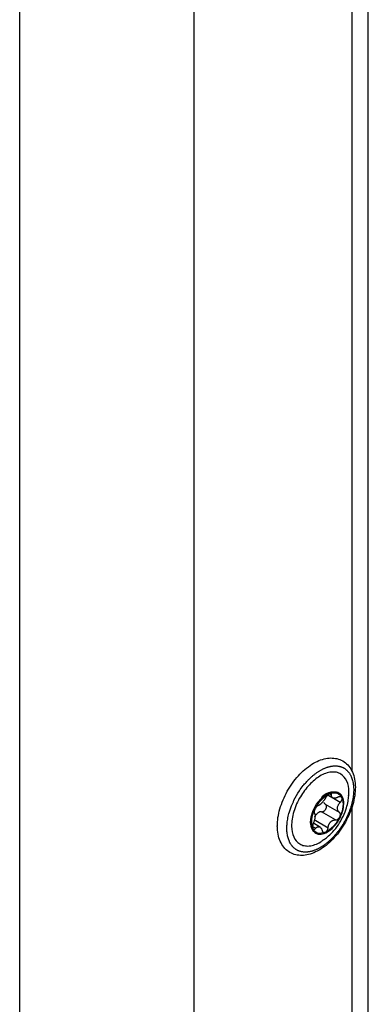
# Model space of a CAD drawing. Header units: millimetres. Extents: x -3787 to 418, y -511 to 3927.
# Tile 63 of 87: x -2919 to -2857, y 3424 to 3600. Entities that reach past the tile are written whole.
import ezdxf

# ---------------------------------------------------------------- set-up
doc = ezdxf.new("R2010")
doc.units = ezdxf.units.MM

msp = doc.modelspace()

# ---------------------------------------------------------------- linework, layer by layer
at = {"color": 7, "linetype": 'Continuous', "lineweight": 25}
for p, q in [((-2856.83, 3134.81), (-2856.83, 3767.69)), ((-2888.04, 3741.4), (-2888.04, 3067.11)), ((-2919.16, 3159.29), (-2919.16, 3715.19)), ((-2864.08, 3461.53), (-2863.1, 3460.97)), ((-2862.08, 3461.89), (-2862.15, 3461.93)), ((-2864.54, 3459.93), (-2862.02, 3458.47)), ((-2866.53, 3457.15), (-2864.01, 3455.69)), ((-2862.69, 3457.09), (-2865.21, 3458.54)), ((-2865.38, 3455.76), (-2866.65, 3456.49)), ((-2866.29, 3454.77), (-2866.21, 3454.73))]:
    msp.add_line(p, q, dxfattribs=at)
at = {"color": 8, "linetype": 'Continuous', "lineweight": 25}
for p, q in [((-2859.76, 3692.93), (-2859.76, 3465.74)), ((-2861.83, 3460.22), (-2864.09, 3461.52)), ((-2863.39, 3461.5), (-2863.7, 3461.68)), ((-2859.76, 3459.4), (-2859.76, 3232.21)), ((-2866.79, 3455.91), (-2866.23, 3455.59))]:
    msp.add_line(p, q, dxfattribs=at)
at = {"color": 7, "linetype": 'Continuous', "lineweight": 25, "flags": 128}
msp.add_lwpolyline([(-2866.29, 3454.77), (-2866.61, 3455.03), (-2867, 3455.7), (-2867.14, 3456.61), (-2867.03, 3457.67), (-2866.66, 3458.79), (-2866.08, 3459.88), (-2865.34, 3460.83)], dxfattribs=at)
at = {"color": 7, "linetype": 'Continuous', "lineweight": 25}
msp.add_arc((-2863.01, 3459.26), 2.81, 72.2796, 146.004, dxfattribs=at)
for points, knots in [([(-2873.1, 3456), (-2873.09, 3455.74), (-2873.07, 3454.99), (-2872.84, 3453.85), (-2872.33, 3452.67), (-2871.57, 3451.73), (-2870.62, 3451.09), (-2869.55, 3450.75), (-2868.4, 3450.71), (-2867.19, 3450.95), (-2865.94, 3451.47), (-2864.68, 3452.26), (-2863.47, 3453.3), (-2862.34, 3454.54), (-2861.34, 3455.94), (-2860.49, 3457.46), (-2859.83, 3459.04), (-2859.37, 3460.63), (-2859.13, 3462.2), (-2859.14, 3463.69), (-2859.4, 3465.05), (-2859.91, 3466.23), (-2860.67, 3467.17), (-2861.62, 3467.82), (-2862.69, 3468.15), (-2863.84, 3468.2), (-2865.05, 3467.96), (-2866.3, 3467.44), (-2867.56, 3466.65), (-2868.77, 3465.61), (-2869.9, 3464.37), (-2870.9, 3462.97), (-2871.75, 3461.45), (-2872.41, 3459.87), (-2872.87, 3458.28), (-2873.07, 3456.98), (-2873.09, 3456.24), (-2873.1, 3456)], [0, 0, 0, 0, 0.016069, 0.046467, 0.076764, 0.106196, 0.134365, 0.161762, 0.189137, 0.217278, 0.246426, 0.276225, 0.306198, 0.336106, 0.365938, 0.395743, 0.425581, 0.455504, 0.485583, 0.515876, 0.546366, 0.576666, 0.606101, 0.634274, 0.661671, 0.689045, 0.717184, 0.746329, 0.776127, 0.8061, 0.836008, 0.865841, 0.895645, 0.925483, 0.955406, 0.985484, 1, 1, 1, 1]), ([(-2867.7, 3464.1), (-2867.63, 3464.17), (-2867.51, 3464.3), (-2867.31, 3464.49), (-2867.12, 3464.67), (-2866.92, 3464.85), (-2866.73, 3465.02), (-2866.53, 3465.18), (-2866.32, 3465.34), (-2866.12, 3465.49), (-2865.92, 3465.63), (-2865.72, 3465.76), (-2865.51, 3465.89), (-2865.31, 3466.01), (-2865.1, 3466.11), (-2864.9, 3466.22), (-2864.7, 3466.31), (-2864.5, 3466.39), (-2864.29, 3466.47), (-2864.09, 3466.54), (-2863.9, 3466.59), (-2863.7, 3466.64), (-2863.51, 3466.69), (-2863.31, 3466.72), (-2863.12, 3466.74), (-2862.94, 3466.75), (-2862.75, 3466.76), (-2862.57, 3466.75), (-2862.39, 3466.74), (-2862.22, 3466.72), (-2862.05, 3466.69), (-2861.88, 3466.65), (-2861.72, 3466.6), (-2861.56, 3466.54), (-2861.41, 3466.48), (-2861.26, 3466.4), (-2861.11, 3466.32), (-2860.98, 3466.23), (-2860.84, 3466.13), (-2860.71, 3466.02), (-2860.59, 3465.9), (-2860.47, 3465.78), (-2860.36, 3465.64), (-2860.25, 3465.5), (-2860.15, 3465.35), (-2860.06, 3465.2), (-2859.97, 3465.04), (-2859.86, 3464.81), (-2859.75, 3464.51), (-2859.63, 3464.13), (-2859.54, 3463.72), (-2859.48, 3463.29), (-2859.44, 3462.84), (-2859.44, 3462.37), (-2859.46, 3461.89), (-2859.51, 3461.39), (-2859.58, 3460.88), (-2859.69, 3460.37), (-2859.82, 3459.85), (-2859.97, 3459.32), (-2860.16, 3458.79), (-2860.36, 3458.27), (-2860.59, 3457.74), (-2860.85, 3457.23), (-2861.12, 3456.72), (-2861.41, 3456.22), (-2861.73, 3455.74), (-2862.06, 3455.27), (-2862.4, 3454.82), (-2862.76, 3454.39), (-2863.01, 3454.12), (-2863.13, 3453.98)], [0, 0, 0, 0, 0.01087, 0.021741, 0.032611, 0.043481, 0.054352, 0.065222, 0.076093, 0.086963, 0.097833, 0.108704, 0.119574, 0.130444, 0.141315, 0.152185, 0.163055, 0.173926, 0.184796, 0.195666, 0.206537, 0.217407, 0.228278, 0.239148, 0.250018, 0.260889, 0.271759, 0.282629, 0.2935, 0.30437, 0.31524, 0.326111, 0.336981, 0.347851, 0.358722, 0.369592, 0.380463, 0.391333, 0.402203, 0.413074, 0.423944, 0.434814, 0.445685, 0.456555, 0.467425, 0.478296, 0.489166, 0.500036, 0.521774, 0.543512, 0.565249, 0.586987, 0.608724, 0.630462, 0.652199, 0.673937, 0.695674, 0.717412, 0.739149, 0.760887, 0.782625, 0.804362, 0.8261, 0.847837, 0.869575, 0.891312, 0.91305, 0.934787, 0.956525, 0.978262, 1, 1, 1, 1]), ([(-2860.34, 3461.39), (-2860.32, 3461.62), (-2860.22, 3462.64), (-2860.58, 3464.15), (-2861.48, 3465.24), (-2862.51, 3465.65), (-2863.44, 3465.69), (-2864.45, 3465.45), (-2865.79, 3464.83), (-2866.75, 3463.96), (-2867.37, 3463.38)], [0, 0, 0, 0, 0.055652, 0.238095, 0.420539, 0.518751, 0.619048, 0.719344, 0.817557, 1, 1, 1, 1]), ([(-2863.13, 3453.98), (-2863.2, 3453.92), (-2863.32, 3453.79), (-2863.52, 3453.6), (-2863.71, 3453.41), (-2863.91, 3453.24), (-2864.1, 3453.07), (-2864.3, 3452.9), (-2864.51, 3452.75), (-2864.71, 3452.6), (-2864.91, 3452.46), (-2865.11, 3452.32), (-2865.32, 3452.2), (-2865.52, 3452.08), (-2865.73, 3451.97), (-2865.93, 3451.87), (-2866.13, 3451.78), (-2866.34, 3451.69), (-2866.54, 3451.62), (-2866.74, 3451.55), (-2866.93, 3451.49), (-2867.13, 3451.44), (-2867.33, 3451.4), (-2867.52, 3451.37), (-2867.71, 3451.35), (-2867.89, 3451.33), (-2868.08, 3451.33), (-2868.26, 3451.33), (-2868.44, 3451.35), (-2868.61, 3451.37), (-2868.78, 3451.4), (-2868.95, 3451.44), (-2869.11, 3451.49), (-2869.27, 3451.54), (-2869.42, 3451.61), (-2869.57, 3451.69), (-2869.72, 3451.77), (-2869.86, 3451.86), (-2869.99, 3451.96), (-2870.12, 3452.07), (-2870.24, 3452.19), (-2870.36, 3452.31), (-2870.47, 3452.44), (-2870.58, 3452.58), (-2870.68, 3452.73), (-2870.77, 3452.89), (-2870.86, 3453.05), (-2870.96, 3453.27), (-2871.07, 3453.54), (-2871.18, 3453.89), (-2871.27, 3454.26), (-2871.33, 3454.64), (-2871.37, 3455.03), (-2871.39, 3455.35), (-2871.39, 3455.77), (-2871.37, 3456.36), (-2871.27, 3457.08), (-2871.14, 3457.73), (-2870.95, 3458.51), (-2870.62, 3459.48), (-2870.02, 3460.85), (-2869.31, 3462.09), (-2868.66, 3462.98), (-2868.29, 3463.43), (-2868.09, 3463.67), (-2867.88, 3463.91), (-2867.75, 3464.05), (-2867.7, 3464.1)], [0, 0, 0, 0, 0.010873, 0.021747, 0.03262, 0.043493, 0.054367, 0.06524, 0.076113, 0.086986, 0.09786, 0.108733, 0.119606, 0.13048, 0.141353, 0.152226, 0.1631, 0.173973, 0.184846, 0.195719, 0.206593, 0.217466, 0.228339, 0.239213, 0.250086, 0.260959, 0.271833, 0.282706, 0.293579, 0.304452, 0.315326, 0.326199, 0.337072, 0.347946, 0.358819, 0.369692, 0.380566, 0.391439, 0.402312, 0.413186, 0.424059, 0.434932, 0.445805, 0.456679, 0.467552, 0.478425, 0.489299, 0.500172, 0.519963, 0.539755, 0.559557, 0.579359, 0.598589, 0.617754, 0.624917, 0.656163, 0.697525, 0.718216, 0.738157, 0.795314, 0.837, 0.909668, 0.95481, 0.962476, 0.977346, 0.991399, 1, 1, 1, 1]), ([(-2867.37, 3463.38), (-2867.94, 3462.7), (-2868.82, 3461.64), (-2869.68, 3459.94), (-2870.18, 3458.58), (-2870.49, 3457.23), (-2870.6, 3455.62), (-2870.27, 3453.93), (-2869.35, 3452.85), (-2868.32, 3452.44), (-2867.39, 3452.39), (-2866.39, 3452.65), (-2865.51, 3452.99), (-2865.01, 3453.43), (-2864.85, 3453.57)], [0, 0, 0, 0, 0.131344, 0.202049, 0.274255, 0.34646, 0.417165, 0.548509, 0.679853, 0.750558, 0.822764, 0.894969, 0.965674, 1, 1, 1, 1]), ([(-2865.26, 3460.78), (-2865.61, 3460.41), (-2865.94, 3459.97), (-2866.48, 3459.04), (-2866.7, 3458.54), (-2866.99, 3457.55), (-2867.07, 3457.07), (-2867.07, 3456.18), (-2866.99, 3455.78), (-2866.7, 3455.14), (-2866.48, 3454.89), (-2865.94, 3454.57), (-2865.62, 3454.51), (-2864.91, 3454.58), (-2864.53, 3454.71), (-2863.76, 3455.15), (-2863.38, 3455.46), (-2863.03, 3455.83)], [0, 0, 0, 0, 0.125, 0.125, 0.25, 0.25, 0.375, 0.375, 0.5, 0.5, 0.625, 0.625, 0.75, 0.75, 0.875, 0.875, 1, 1, 1, 1]), ([(-2866.37, 3459), (-2866.07, 3459.62), (-2865.67, 3460.21), (-2864.76, 3461.17), (-2864.26, 3461.53), (-2863.77, 3461.74)], [0, 0, 0, 0, 0.5, 0.5, 1, 1, 1, 1]), ([(-2863.03, 3455.83), (-2862.67, 3456.21), (-2862.35, 3456.64), (-2861.81, 3457.58), (-2861.59, 3458.08), (-2861.3, 3459.07), (-2861.22, 3459.55), (-2861.22, 3460.44), (-2861.29, 3460.83), (-2861.59, 3461.48), (-2861.8, 3461.73), (-2862.34, 3462.04), (-2862.67, 3462.11), (-2863.37, 3462.04), (-2863.76, 3461.91), (-2864.52, 3461.47), (-2864.91, 3461.16), (-2865.26, 3460.78)], [0, 0, 0, 0, 0.125, 0.125, 0.25, 0.25, 0.375, 0.375, 0.5, 0.5, 0.625, 0.625, 0.75, 0.75, 0.875, 0.875, 1, 1, 1, 1]), ([(-2864.47, 3461.04), (-2864.49, 3461.01), (-2864.52, 3460.94), (-2864.58, 3460.84), (-2864.64, 3460.75), (-2864.7, 3460.66), (-2864.78, 3460.55), (-2864.88, 3460.42), (-2865, 3460.28), (-2865.09, 3460.19), (-2865.13, 3460.15)], [0, 0, 0, 0, 0.110891, 0.216369, 0.316458, 0.411187, 0.50059, 0.672516, 0.838849, 1, 1, 1, 1]), ([(-2863.77, 3461.74), (-2863.79, 3461.73), (-2863.84, 3461.71), (-2863.9, 3461.67), (-2863.97, 3461.63), (-2864.03, 3461.58), (-2864.1, 3461.52), (-2864.17, 3461.45), (-2864.25, 3461.36), (-2864.33, 3461.26), (-2864.41, 3461.15), (-2864.45, 3461.08), (-2864.47, 3461.04)], [0, 0, 0, 0, 0.084084, 0.167114, 0.249666, 0.332343, 0.415764, 0.500551, 0.619332, 0.738029, 0.870001, 1, 1, 1, 1]), ([(-2863.77, 3461.74), (-2863.29, 3461.95), (-2862.82, 3461.99), (-2862.04, 3461.75), (-2861.73, 3461.46), (-2861.54, 3461.05)], [0, 0, 0, 0, 0.5, 0.5, 1, 1, 1, 1]), ([(-2863.39, 3461.5), (-2863.38, 3461.52), (-2863.38, 3461.56), (-2863.38, 3461.61), (-2863.4, 3461.67), (-2863.42, 3461.72), (-2863.47, 3461.76), (-2863.55, 3461.79), (-2863.65, 3461.78), (-2863.73, 3461.75), (-2863.77, 3461.74)], [0, 0, 0, 0, 0.086738, 0.173874, 0.262412, 0.381161, 0.500077, 0.668064, 0.833077, 1, 1, 1, 1]), ([(-2862.25, 3461.15), (-2862.29, 3461.13), (-2862.36, 3461.1), (-2862.46, 3461.06), (-2862.56, 3461.02), (-2862.64, 3461), (-2862.78, 3460.97), (-2862.95, 3460.96), (-2863.13, 3460.99), (-2863.26, 3461.06), (-2863.35, 3461.16), (-2863.38, 3461.26), (-2863.4, 3461.37), (-2863.39, 3461.45), (-2863.39, 3461.5)], [0, 0, 0, 0, 0.055463, 0.108219, 0.15828, 0.205661, 0.250379, 0.378158, 0.499894, 0.621702, 0.749594, 0.8256, 0.909047, 1, 1, 1, 1]), ([(-2861.54, 3461.05), (-2861.55, 3461.07), (-2861.57, 3461.1), (-2861.61, 3461.14), (-2861.65, 3461.18), (-2861.7, 3461.21), (-2861.76, 3461.23), (-2861.83, 3461.24), (-2861.91, 3461.25), (-2862.02, 3461.23), (-2862.13, 3461.2), (-2862.21, 3461.17), (-2862.25, 3461.15)], [0, 0, 0, 0, 0.084084, 0.167114, 0.249666, 0.332343, 0.415764, 0.500551, 0.619332, 0.738029, 0.870001, 1, 1, 1, 1]), ([(-2861.54, 3461.05), (-2861.36, 3460.63), (-2861.29, 3460.09), (-2861.42, 3458.89), (-2861.62, 3458.24), (-2861.91, 3457.62)], [0, 0, 0, 0, 0.5, 0.5, 1, 1, 1, 1]), ([(-2861.83, 3460.22), (-2861.81, 3460.24), (-2861.77, 3460.29), (-2861.71, 3460.36), (-2861.65, 3460.45), (-2861.59, 3460.55), (-2861.54, 3460.67), (-2861.51, 3460.8), (-2861.51, 3460.94), (-2861.53, 3461.01), (-2861.54, 3461.05)], [0, 0, 0, 0, 0.088673, 0.177747, 0.268293, 0.392295, 0.51654, 0.678897, 0.838585, 1, 1, 1, 1]), ([(-2861.74, 3456.92), (-2861.46, 3457.45), (-2861.07, 3458.21), (-2860.67, 3459.4), (-2860.43, 3460.34), (-2860.36, 3461.07), (-2860.33, 3461.39)], [0, 0, 0, 0, 0.3794125, 0.5355571, 0.7956384, 1, 1, 1, 1]), ([(-2866.74, 3455.57), (-2866.93, 3455.99), (-2866.99, 3456.53), (-2866.86, 3457.73), (-2866.67, 3458.38), (-2866.37, 3459)], [0, 0, 0, 0, 0.5, 0.5, 1, 1, 1, 1]), ([(-2866.37, 3459), (-2866.38, 3458.97), (-2866.41, 3458.92), (-2866.44, 3458.84), (-2866.47, 3458.76), (-2866.49, 3458.68), (-2866.5, 3458.61), (-2866.52, 3458.53), (-2866.52, 3458.45), (-2866.51, 3458.37), (-2866.5, 3458.3), (-2866.47, 3458.27), (-2866.46, 3458.26)], [0, 0, 0, 0, 0.084084, 0.167114, 0.249666, 0.332343, 0.415764, 0.500551, 0.619332, 0.738029, 0.870001, 1, 1, 1, 1]), ([(-2865.79, 3459.64), (-2865.81, 3459.64), (-2865.84, 3459.63), (-2865.89, 3459.6), (-2865.94, 3459.56), (-2866.01, 3459.51), (-2866.1, 3459.42), (-2866.19, 3459.31), (-2866.29, 3459.16), (-2866.34, 3459.05), (-2866.37, 3459)], [0, 0, 0, 0, 0.086738, 0.173874, 0.262412, 0.381161, 0.500077, 0.668064, 0.833077, 1, 1, 1, 1]), ([(-2865.13, 3460.15), (-2865.15, 3460.12), (-2865.2, 3460.07), (-2865.27, 3460), (-2865.34, 3459.93), (-2865.42, 3459.87), (-2865.5, 3459.8), (-2865.59, 3459.74), (-2865.7, 3459.68), (-2865.76, 3459.66), (-2865.79, 3459.64)], [0, 0, 0, 0, 0.0961362, 0.1940836, 0.2939364, 0.3957835, 0.4997088, 0.6515673, 0.8182871, 1, 1, 1, 1]), ([(-2864.77, 3460.21), (-2864.76, 3460.18), (-2864.73, 3460.13), (-2864.68, 3460.06), (-2864.62, 3459.99), (-2864.57, 3459.95), (-2864.54, 3459.93)], [0, 0, 0, 0, 0.227516, 0.469971, 0.727444, 1, 1, 1, 1]), ([(-2864.54, 3459.93), (-2864.53, 3459.92), (-2864.5, 3459.9), (-2864.47, 3459.86), (-2864.43, 3459.81), (-2864.4, 3459.76), (-2864.36, 3459.66), (-2864.33, 3459.54), (-2864.34, 3459.37), (-2864.37, 3459.2), (-2864.45, 3459.03), (-2864.55, 3458.87), (-2864.63, 3458.78), (-2864.68, 3458.74)], [0, 0, 0, 0, 0.04414, 0.08853, 0.133425, 0.195741, 0.258365, 0.379428, 0.500262, 0.624928, 0.749424, 0.874539, 1, 1, 1, 1]), ([(-2862.02, 3458.47), (-2862.05, 3458.49), (-2862.1, 3458.53), (-2862.16, 3458.6), (-2862.21, 3458.67), (-2862.25, 3458.74), (-2862.31, 3458.86), (-2862.35, 3459.04), (-2862.36, 3459.28), (-2862.3, 3459.53), (-2862.21, 3459.75), (-2862.09, 3459.93), (-2861.98, 3460.08), (-2861.88, 3460.17), (-2861.83, 3460.22)], [0, 0, 0, 0, 0.055463, 0.108219, 0.15828, 0.205661, 0.250379, 0.378158, 0.499894, 0.621702, 0.749594, 0.8256, 0.909047, 1, 1, 1, 1]), ([(-2866.46, 3458.26), (-2866.45, 3458.25), (-2866.43, 3458.23), (-2866.41, 3458.19), (-2866.39, 3458.15), (-2866.38, 3458.11), (-2866.36, 3458.03), (-2866.35, 3457.91), (-2866.35, 3457.71), (-2866.37, 3457.45), (-2866.43, 3457.18), (-2866.49, 3456.94), (-2866.56, 3456.72), (-2866.62, 3456.58), (-2866.65, 3456.51)], [0, 0, 0, 0, 0.046074, 0.09015, 0.132234, 0.172336, 0.210462, 0.318499, 0.420284, 0.562638, 0.709748, 0.796787, 0.893499, 1, 1, 1, 1]), ([(-2866.43, 3457.62), (-2866.41, 3457.65), (-2866.38, 3457.71), (-2866.32, 3457.81), (-2866.26, 3457.9), (-2866.2, 3457.98), (-2866.13, 3458.07), (-2866.03, 3458.17), (-2865.91, 3458.29), (-2865.76, 3458.41), (-2865.65, 3458.46), (-2865.6, 3458.49)], [0, 0, 0, 0, 0.084186, 0.167343, 0.249994, 0.332667, 0.415891, 0.500188, 0.66741, 0.8326, 1, 1, 1, 1]), ([(-2865.21, 3458.54), (-2865.24, 3458.54), (-2865.29, 3458.54), (-2865.37, 3458.54), (-2865.45, 3458.53), (-2865.53, 3458.51), (-2865.58, 3458.5), (-2865.6, 3458.49)], [0, 0, 0, 0, 0.219257, 0.428851, 0.628814, 0.819183, 1, 1, 1, 1]), ([(-2865.21, 3458.54), (-2865.18, 3458.54), (-2865.14, 3458.54), (-2865.06, 3458.55), (-2864.99, 3458.56), (-2864.92, 3458.59), (-2864.86, 3458.62), (-2864.79, 3458.65), (-2864.73, 3458.69), (-2864.7, 3458.73), (-2864.68, 3458.74)], [0, 0, 0, 0, 0.136747, 0.270081, 0.400029, 0.526616, 0.649874, 0.769834, 0.88653, 1, 1, 1, 1]), ([(-2863.58, 3456.72), (-2863.56, 3456.74), (-2863.51, 3456.79), (-2863.43, 3456.86), (-2863.34, 3456.92), (-2863.25, 3456.97), (-2863.14, 3457.02), (-2863.01, 3457.06), (-2862.85, 3457.09), (-2862.75, 3457.09), (-2862.69, 3457.09)], [0, 0, 0, 0, 0.096136, 0.194084, 0.293936, 0.395784, 0.499709, 0.651567, 0.818287, 1, 1, 1, 1]), ([(-2862.69, 3457.09), (-2862.67, 3457.09), (-2862.62, 3457.08), (-2862.55, 3457.09), (-2862.48, 3457.11), (-2862.39, 3457.14), (-2862.28, 3457.19), (-2862.2, 3457.26), (-2862.16, 3457.29)], [0, 0, 0, 0, 0.1307103, 0.2612556, 0.3929021, 0.5269274, 0.7636413, 1, 1, 1, 1]), ([(-2862.16, 3457.29), (-2862.14, 3457.31), (-2862.1, 3457.34), (-2862.05, 3457.41), (-2862, 3457.47), (-2861.95, 3457.54), (-2861.93, 3457.59), (-2861.91, 3457.62)], [0, 0, 0, 0, 0.201766, 0.401419, 0.600198, 0.799329, 1, 1, 1, 1]), ([(-2861.91, 3457.62), (-2861.9, 3457.64), (-2861.88, 3457.7), (-2861.85, 3457.78), (-2861.83, 3457.86), (-2861.82, 3457.95), (-2861.82, 3458.03), (-2861.82, 3458.12), (-2861.84, 3458.21), (-2861.89, 3458.31), (-2861.94, 3458.4), (-2862, 3458.45), (-2862.02, 3458.47)], [0, 0, 0, 0, 0.084084, 0.167115, 0.249667, 0.332343, 0.415764, 0.500551, 0.619332, 0.738029, 0.870001, 1, 1, 1, 1]), ([(-2866.65, 3456.51), (-2866.66, 3456.48), (-2866.68, 3456.43), (-2866.72, 3456.34), (-2866.75, 3456.24), (-2866.77, 3456.12), (-2866.79, 3455.98), (-2866.8, 3455.84), (-2866.78, 3455.69), (-2866.75, 3455.61), (-2866.74, 3455.57)], [0, 0, 0, 0, 0.086738, 0.173874, 0.262412, 0.381161, 0.500077, 0.668064, 0.833077, 1, 1, 1, 1]), ([(-2866.74, 3455.57), (-2866.73, 3455.55), (-2866.71, 3455.52), (-2866.68, 3455.48), (-2866.65, 3455.44), (-2866.61, 3455.42), (-2866.57, 3455.41), (-2866.51, 3455.41), (-2866.45, 3455.42), (-2866.38, 3455.45), (-2866.3, 3455.5), (-2866.26, 3455.56), (-2866.23, 3455.59)], [0, 0, 0, 0, 0.084084, 0.167114, 0.249666, 0.332343, 0.415763, 0.500551, 0.619331, 0.738029, 0.870001, 1, 1, 1, 1]), ([(-2864.51, 3454.88), (-2865, 3454.67), (-2865.47, 3454.63), (-2866.24, 3454.87), (-2866.55, 3455.15), (-2866.74, 3455.57)], [0, 0, 0, 0, 0.5, 0.5, 1, 1, 1, 1]), ([(-2866.23, 3455.59), (-2866.21, 3455.61), (-2866.17, 3455.66), (-2866.1, 3455.72), (-2866.04, 3455.77), (-2865.98, 3455.81), (-2865.88, 3455.86), (-2865.75, 3455.89), (-2865.59, 3455.87), (-2865.43, 3455.79), (-2865.31, 3455.67), (-2865.22, 3455.54), (-2865.15, 3455.4), (-2865.11, 3455.29), (-2865.1, 3455.23)], [0, 0, 0, 0, 0.055463, 0.108219, 0.15828, 0.205661, 0.250379, 0.378158, 0.499894, 0.621702, 0.749594, 0.8256, 0.909047, 1, 1, 1, 1]), ([(-2864.83, 3453.54), (-2864.59, 3453.7), (-2864.06, 3454.07), (-2863.34, 3454.77), (-2862.5, 3455.71), (-2862.03, 3456.46), (-2861.74, 3456.92)], [0, 0, 0, 0, 0.185723, 0.424274, 0.652164, 1, 1, 1, 1]), ([(-2864.24, 3455.1), (-2864.23, 3455.12), (-2864.2, 3455.16), (-2864.16, 3455.22), (-2864.12, 3455.29), (-2864.08, 3455.39), (-2864.03, 3455.52), (-2864.02, 3455.64), (-2864.01, 3455.69)], [0, 0, 0, 0, 0.118657, 0.236659, 0.354757, 0.473716, 0.739027, 1, 1, 1, 1]), ([(-2864.01, 3455.69), (-2864.01, 3455.73), (-2864, 3455.82), (-2863.98, 3455.93), (-2863.95, 3456.05), (-2863.92, 3456.15), (-2863.87, 3456.28), (-2863.8, 3456.42), (-2863.7, 3456.58), (-2863.62, 3456.67), (-2863.58, 3456.72)], [0, 0, 0, 0, 0.110891, 0.216369, 0.316458, 0.411187, 0.50059, 0.672516, 0.838849, 1, 1, 1, 1]), ([(-2865.1, 3455.23), (-2865.09, 3455.21), (-2865.07, 3455.16), (-2865.04, 3455.09), (-2865, 3455.01), (-2864.94, 3454.95), (-2864.86, 3454.89), (-2864.76, 3454.84), (-2864.64, 3454.84), (-2864.55, 3454.86), (-2864.51, 3454.88)], [0, 0, 0, 0, 0.086738, 0.173874, 0.262412, 0.381161, 0.500077, 0.668064, 0.833077, 1, 1, 1, 1]), ([(-2864.51, 3454.88), (-2864.49, 3454.89), (-2864.45, 3454.91), (-2864.4, 3454.94), (-2864.34, 3454.99), (-2864.29, 3455.04), (-2864.26, 3455.08), (-2864.24, 3455.1)], [0, 0, 0, 0, 0.2006711, 0.3998019, 0.5985813, 0.7982342, 1, 1, 1, 1])]:
    msp.add_open_spline(points, degree=3, knots=knots, dxfattribs=at)
for points in [[(-2861.91, 3457.62), (-2862.21, 3457), (-2862.62, 3456.41), (-2863.07, 3455.93)], [(-2863.07, 3455.93), (-2863.52, 3455.45), (-2864.03, 3455.08), (-2864.51, 3454.88)]]:
    msp.add_open_spline(points, degree=3, dxfattribs=at)

doc.saveas('drawing.dxf')
